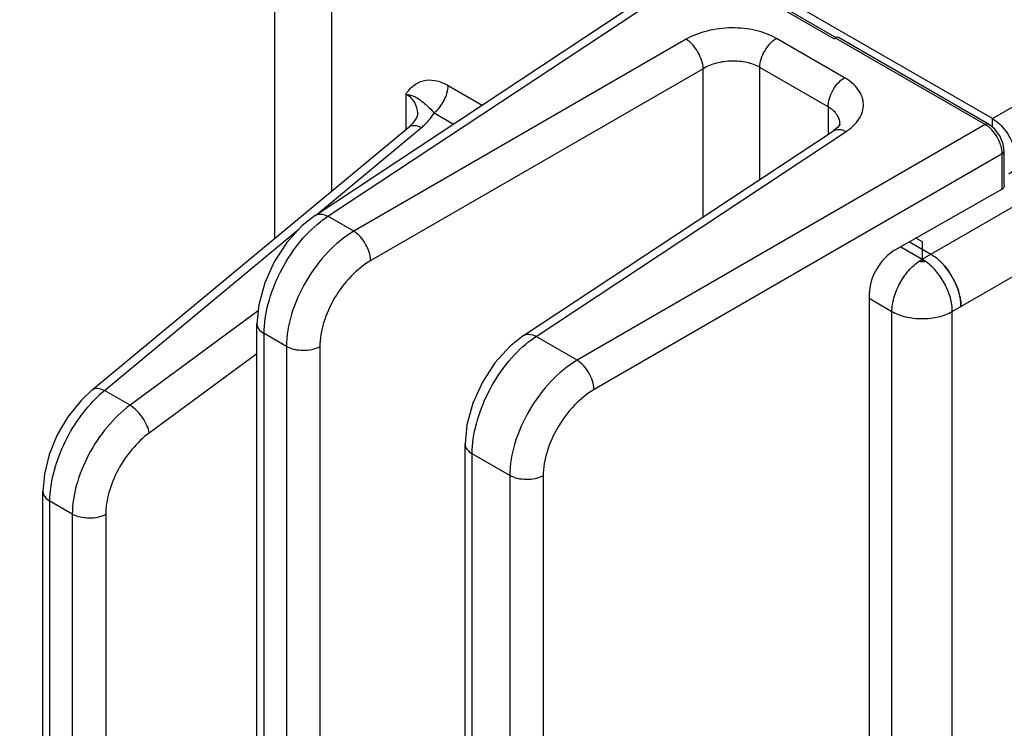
# Model space of a CAD drawing. Header units: inches. Extents: x 0 to 34, y 0 to 22.
# Tile 19 of 106: x 2.5 to 3.7, y 16.3 to 17.2. Entities that reach past the tile are written whole.
import ezdxf

# ---------------------------------------------------------------- set-up
doc = ezdxf.new("R2010")
doc.units = ezdxf.units.IN
doc.header["$LTSCALE"] = 1.87
doc.header["$MEASUREMENT"] = 0
doc.layers.get('0').update_dxf_attribs({"linetype": 'CONTINUOUS'})

msp = doc.modelspace()

# ---------------------------------------------------------------- linework, layer by layer
at = {"color": 7, "linetype": 'CONTINUOUS'}
for p, q in [((1.8344, 18.1226), (3.4708, 17.1777)), ((1.8384, 18.123), (3.4733, 17.179)), ((3.6651, 17.0795), (1.8625, 18.1203)), ((3.6651, 17.0795), (5.1659, 17.9461)), ((2.7835, 16.9328), (2.7835, 17.4447)), ((2.8533, 16.9907), (2.8533, 17.4462)), ((2.8331, 16.9605), (3.214, 17.2123)), ((2.8487, 16.9596), (3.2295, 17.2113)), ((3.4833, 17.1298), (3.3996, 17.1781)), ((3.4715, 17.1782), (3.4708, 17.1777)), ((3.4722, 17.1786), (3.4715, 17.1782)), ((3.4733, 17.1792), (3.4719, 17.1785)), ((3.6563, 17.0723), (3.4722, 17.1786)), ((3.4741, 17.1794), (3.4733, 17.1792)), ((3.6602, 17.0728), (3.476, 17.1792)), ((3.2888, 17.177), (2.8804, 16.9413)), ((3.3794, 17.005), (3.3794, 17.1424)), ((3.4631, 17.0941), (3.3794, 17.1424)), ((3.3097, 17.1409), (2.9013, 16.9051)), ((3.3097, 16.9589), (3.3097, 17.1409)), ((2.9963, 17.1203), (3.0382, 17.0961)), ((2.9443, 17.1098), (2.9443, 17.0663)), ((3.4631, 17.0941), (3.4631, 17.0603)), ((2.959, 17.086), (2.959, 17.086)), ((2.979, 17.0866), (3.0029, 17.0728)), ((2.5591, 16.7465), (2.9483, 17.0696)), ((3.6563, 17.0723), (3.1549, 16.7828)), ((3.4778, 17.0729), (3.4778, 17.0729)), ((3.6627, 17.0674), (3.6585, 17.0709)), ((3.6651, 17.0689), (3.6651, 17.0795)), ((2.8349, 16.9617), (2.9635, 17.0685)), ((3.0888, 16.8129), (3.4697, 17.0646)), ((3.1044, 16.812), (3.4852, 17.0637)), ((3.6772, 17.0362), (3.1757, 16.7467)), ((3.677, 17.0388), (3.6761, 17.0442)), ((3.6772, 16.9928), (3.6772, 17.0362)), ((3.6795, 16.9977), (3.6795, 17.0393)), ((3.6772, 16.9928), (3.5453, 16.9179)), ((2.8804, 16.9413), (2.8487, 16.9596)), ((2.5743, 16.7454), (2.8131, 16.9436)), ((3.5787, 16.907), (3.5787, 16.9039)), ((3.5952, 16.9092), (3.5951, 16.9087)), ((3.5137, 16.8648), (3.5137, 14.9559)), ((2.763, 16.8432), (2.6055, 16.7274)), ((2.7615, 14.9355), (2.7615, 16.8275)), ((2.7702, 14.9235), (2.7702, 16.8155)), ((2.7977, 16.7996), (2.7702, 16.8155)), ((3.1549, 16.7828), (3.1044, 16.812)), ((2.7977, 16.7996), (2.7977, 14.9076)), ((2.8387, 16.7991), (2.8387, 14.9072)), ((2.7615, 16.7906), (2.6292, 16.6933)), ((2.6055, 16.7274), (2.5743, 16.7454)), ((3.0172, 14.7879), (3.0172, 16.6799)), ((3.0722, 16.6411), (3.0259, 16.6678)), ((3.0259, 14.7758), (3.0259, 16.6678)), ((3.0722, 16.6411), (3.0722, 14.7491)), ((3.1132, 16.6407), (3.1132, 14.7487)), ((2.4985, 15.4452), (2.4985, 16.6216)), ((2.5071, 15.4332), (2.5071, 16.6095)), ((2.5346, 16.5936), (2.5071, 16.6095)), ((2.5346, 16.5936), (2.5346, 15.4173)), ((2.5757, 16.5932), (2.5757, 15.4169))]:
    msp.add_line(p, q, dxfattribs=at)
at = {"color": 3, "linetype": 'CONTINUOUS'}
for p, q in [((3.5787, 16.907), (5.1966, 17.8411)), ((3.6158, 16.8427), (5.2337, 17.7768)), ((3.5632, 16.9281), (3.5893, 16.9131)), ((3.5713, 16.9327), (3.5787, 16.9284)), ((3.5787, 16.9284), (3.5787, 16.907)), ((3.5525, 16.9221), (3.5787, 16.907)), ((3.5751, 16.9046), (3.5787, 16.907)), ((3.5824, 16.9046), (3.5787, 16.907)), ((3.5787, 16.9038), (3.5801, 16.9039)), ((3.5137, 16.8588), (3.5416, 16.8427)), ((3.5416, 14.975), (3.5416, 16.8427)), ((3.6158, 14.975), (3.6158, 16.8427))]:
    msp.add_line(p, q, dxfattribs=at)
at = {"color": 7, "linetype": 'CONTINUOUS'}
for points in [[(2.959, 17.086), (2.9578, 17.0812), (2.9528, 17.0739), (2.9483, 17.0696)], [(3.4778, 17.0729), (3.4776, 17.0724), (3.4746, 17.0686), (3.4697, 17.0646)], [(3.6795, 17.0393), (3.6782, 17.0485), (3.674, 17.0584), (3.6675, 17.067), (3.6602, 17.0728)], [(2.8331, 16.9606), (2.8168, 16.9477), (2.7982, 16.9273), (2.7827, 16.9035), (2.771, 16.8776), (2.7637, 16.8509), (2.7615, 16.8275)], [(3.0888, 16.8129), (3.0725, 16.8001), (3.0539, 16.7797), (3.0384, 16.7559), (3.0267, 16.73), (3.0194, 16.7033), (3.0172, 16.6799)], [(2.5591, 16.7465), (2.5453, 16.7333), (2.5293, 16.7133), (2.5162, 16.691), (2.5063, 16.6671), (2.5003, 16.6427), (2.4985, 16.6216)]]:
    msp.add_lwpolyline(points, dxfattribs=at)
for centre, radius, start, end in [((3.641, 17.0464), 0.0301, 54.445, 59.483), ((3.6471, 17.0359), 0.0301, 0.5126, 5.5616), ((2.669, 16.6297), 0.1495, 129.3114, 133.1338)]:
    msp.add_arc(centre, radius, start, end, dxfattribs=at)
at = {"color": 3, "linetype": 'CONTINUOUS'}
for centre, radius, start, end in [((3.556, 16.8578), 0.0646, 48.3308, 52.6877), ((3.5512, 16.8522), 0.072, 45.1852, 48.3895), ((3.5371, 16.8401), 0.0906, 25.8343, 35.1892), ((3.5388, 16.8409), 0.0887, 23.0225, 25.8269), ((3.5527, 16.8457), 0.074, 12.4311, 15.5877)]:
    msp.add_arc(centre, radius, start, end, dxfattribs=at)
at = {"color": 7, "linetype": 'CONTINUOUS'}
for centre, major_axis, ratio, start_param, end_param in [((3.6722, 16.9959), (0.00738, 0.00017), 0.592297, -0.8341, -0.773013), ((3.5461, 16.8822), (0.0233, 0.0377), 0.597115, 0.830342, 2.374958)]:
    msp.add_ellipse(centre, major_axis=major_axis, ratio=ratio, start_param=start_param, end_param=end_param, dxfattribs=at)
for points, knots in [([(3.3996, 17.1781), (3.3918, 17.1826), (3.3736, 17.1892), (3.3445, 17.1921), (3.3152, 17.1885), (3.2968, 17.1817), (3.2888, 17.177)], [0, 0, 0, 0, 0.235223, 0.495805, 0.758657, 1, 1, 1, 1]), ([(3.3794, 17.1424), (3.3794, 17.1494), (3.3841, 17.1633), (3.3936, 17.1744), (3.3996, 17.1781)], [0, 0, 0, 0, 0.497764, 1, 1, 1, 1]), ([(3.3097, 17.1409), (3.3094, 17.148), (3.3044, 17.1619), (3.2949, 17.1733), (3.2888, 17.177)], [0, 0, 0, 0, 0.499993, 1, 1, 1, 1]), ([(3.3794, 17.1424), (3.3745, 17.1452), (3.363, 17.1493), (3.3447, 17.1509), (3.3262, 17.1485), (3.3147, 17.1439), (3.3097, 17.1409)], [0, 0, 0, 0, 0.234663, 0.494648, 0.757521, 1, 1, 1, 1]), ([(3.4631, 17.0941), (3.4631, 17.101), (3.4678, 17.1149), (3.4773, 17.1261), (3.4833, 17.1298)], [0, 0, 0, 0, 0.497765, 1, 1, 1, 1]), ([(3.4852, 17.0637), (3.4915, 17.0678), (3.4998, 17.0753), (3.5058, 17.0879), (3.5071, 17.0974), (3.5053, 17.1068), (3.4985, 17.1191), (3.4898, 17.126), (3.4833, 17.1298)], [0, 0, 0, 0, 0.271477, 0.389246, 0.500189, 0.611092, 0.72876, 1, 1, 1, 1]), ([(2.9443, 17.1098), (2.9471, 17.1135), (2.953, 17.1206), (2.9657, 17.1273), (2.9813, 17.1273), (2.9913, 17.1232), (2.9963, 17.1203)], [0, 0, 0, 0, 0.234023, 0.460895, 0.706924, 1, 1, 1, 1]), ([(2.979, 17.0866), (2.9842, 17.0906), (2.9923, 17.1011), (2.9963, 17.1139), (2.9963, 17.1203)], [0, 0, 0, 0, 0.51014, 1, 1, 1, 1]), ([(2.959, 17.086), (2.959, 17.0906), (2.9563, 17.1005), (2.9487, 17.1073), (2.9443, 17.1098)], [0, 0, 0, 0, 0.482708, 1, 1, 1, 1]), ([(2.9443, 17.1098), (2.9483, 17.1091), (2.9553, 17.107), (2.9638, 17.1014), (2.9714, 17.0946), (2.9764, 17.0896), (2.979, 17.0866)], [0, 0, 0, 0, 0.282745, 0.503373, 0.71509, 1, 1, 1, 1]), ([(3.4778, 17.0729), (3.4778, 17.077), (3.4745, 17.0859), (3.4673, 17.0916), (3.4631, 17.0941)], [0, 0, 0, 0, 0.456859, 1, 1, 1, 1]), ([(2.9635, 17.0685), (2.9651, 17.0698), (2.9711, 17.0751), (2.9762, 17.0815), (2.979, 17.0866)], [0, 0, 0, 0, 0.263998, 1, 1, 1, 1]), ([(2.9483, 17.0696), (2.95, 17.071), (2.9558, 17.072), (2.9608, 17.0699), (2.9635, 17.0685)], [0, 0, 0, 0, 0.420363, 1, 1, 1, 1]), ([(3.6563, 17.0723), (3.6567, 17.0725), (3.6578, 17.0731), (3.6594, 17.0733), (3.6602, 17.0728)], [0, 0, 0, 0, 0.296169, 1, 1, 1, 1]), ([(3.6651, 17.0795), (3.6713, 17.0759), (3.6823, 17.0649), (3.691, 17.0481), (3.6939, 17.0337), (3.6937, 17.0242), (3.691, 17.0163), (3.6873, 17.0125), (3.6853, 17.0114)], [0, 0, 0, 0, 0.269917, 0.561332, 0.695473, 0.81314, 0.912851, 1, 1, 1, 1]), ([(3.4697, 17.0646), (3.4717, 17.0659), (3.4774, 17.067), (3.4826, 17.0651), (3.4852, 17.0637)], [0, 0, 0, 0, 0.446276, 1, 1, 1, 1]), ([(3.6761, 17.0442), (3.6756, 17.0463), (3.6727, 17.0549), (3.6676, 17.0627), (3.6627, 17.0674)], [0, 0, 0, 0, 0.246465, 1, 1, 1, 1]), ([(3.6772, 17.0362), (3.6775, 17.0364), (3.6786, 17.0371), (3.6795, 17.0383), (3.6795, 17.0393)], [0, 0, 0, 0, 0.296145, 1, 1, 1, 1]), ([(3.6795, 16.9977), (3.6795, 16.9972), (3.6794, 16.9955), (3.6786, 16.9937), (3.6775, 16.993)], [0, 0, 0, 0, 0.268597, 1, 1, 1, 1]), ([(2.8331, 16.9606), (2.8351, 16.9619), (2.8409, 16.963), (2.8461, 16.961), (2.8487, 16.9596)], [0, 0, 0, 0, 0.446235, 1, 1, 1, 1]), ([(2.7702, 16.8155), (2.7702, 16.8278), (2.7743, 16.8538), (2.7888, 16.8911), (2.8105, 16.9255), (2.8293, 16.945), (2.8394, 16.9529)], [0, 0, 0, 0, 0.233861, 0.492646, 0.755358, 1, 1, 1, 1]), ([(2.8394, 16.9529), (2.8402, 16.9535), (2.8432, 16.9559), (2.8463, 16.958), (2.8487, 16.9596)], [0, 0, 0, 0, 0.255274, 1, 1, 1, 1]), ([(2.8804, 16.9413), (2.8687, 16.9343), (2.8464, 16.9157), (2.8204, 16.8807), (2.8028, 16.8411), (2.7977, 16.8129), (2.7977, 16.7996)], [0, 0, 0, 0, 0.240848, 0.503701, 0.764549, 1, 1, 1, 1]), ([(2.9013, 16.9051), (2.9011, 16.9122), (2.896, 16.9261), (2.8865, 16.9375), (2.8804, 16.9413)], [0, 0, 0, 0, 0.499993, 1, 1, 1, 1]), ([(2.9013, 16.9051), (2.8924, 16.9), (2.8756, 16.8861), (2.8559, 16.8599), (2.8425, 16.8303), (2.8387, 16.8092), (2.8387, 16.7991)], [0, 0, 0, 0, 0.241335, 0.504201, 0.764795, 1, 1, 1, 1]), ([(2.7615, 16.8275), (2.7615, 16.8252), (2.7636, 16.8201), (2.7678, 16.8169), (2.7702, 16.8155)], [0, 0, 0, 0, 0.449251, 1, 1, 1, 1]), ([(3.0259, 16.6678), (3.0259, 16.6802), (3.03, 16.7062), (3.0445, 16.7435), (3.0662, 16.7779), (3.085, 16.7973), (3.0951, 16.8053)], [0, 0, 0, 0, 0.233861, 0.492646, 0.755358, 1, 1, 1, 1]), ([(3.0888, 16.8129), (3.0908, 16.8142), (3.0966, 16.8153), (3.1018, 16.8134), (3.1044, 16.812)], [0, 0, 0, 0, 0.446235, 1, 1, 1, 1]), ([(3.0951, 16.8053), (3.0959, 16.8059), (3.0989, 16.8082), (3.102, 16.8104), (3.1044, 16.812)], [0, 0, 0, 0, 0.255274, 1, 1, 1, 1]), ([(2.8387, 16.7991), (2.8325, 16.7958), (2.8181, 16.7932), (2.8038, 16.7961), (2.7977, 16.7996)], [0, 0, 0, 0, 0.502229, 1, 1, 1, 1]), ([(3.1549, 16.7828), (3.1431, 16.7759), (3.1209, 16.7573), (3.0949, 16.7222), (3.0772, 16.6826), (3.0722, 16.6544), (3.0722, 16.6411)], [0, 0, 0, 0, 0.240848, 0.503701, 0.764549, 1, 1, 1, 1]), ([(3.1757, 16.7467), (3.1755, 16.7538), (3.1704, 16.7677), (3.1609, 16.779), (3.1549, 16.7828)], [0, 0, 0, 0, 0.499993, 1, 1, 1, 1]), ([(2.5591, 16.7465), (2.5608, 16.7479), (2.5666, 16.749), (2.5716, 16.7468), (2.5743, 16.7454)], [0, 0, 0, 0, 0.42027, 1, 1, 1, 1]), ([(3.1757, 16.7467), (3.1669, 16.7415), (3.1501, 16.7277), (3.1304, 16.7014), (3.117, 16.6718), (3.1132, 16.6507), (3.1132, 16.6407)], [0, 0, 0, 0, 0.241335, 0.504201, 0.764795, 1, 1, 1, 1]), ([(2.5071, 16.6095), (2.5071, 16.6208), (2.5105, 16.6444), (2.5229, 16.6789), (2.5416, 16.7114), (2.5579, 16.7305), (2.5668, 16.7388)], [0, 0, 0, 0, 0.231272, 0.486683, 0.749126, 1, 1, 1, 1]), ([(2.6055, 16.7274), (2.5951, 16.7197), (2.5759, 16.7009), (2.5536, 16.6675), (2.5388, 16.6311), (2.5346, 16.6057), (2.5346, 16.5936)], [0, 0, 0, 0, 0.248373, 0.511059, 0.767832, 1, 1, 1, 1]), ([(2.6292, 16.6933), (2.6287, 16.6965), (2.6264, 16.7031), (2.6193, 16.7154), (2.6116, 16.7236), (2.6055, 16.7274)], [0, 0, 0, 0, 0.228433, 0.492286, 1, 1, 1, 1]), ([(2.6292, 16.6933), (2.6214, 16.6876), (2.6069, 16.6736), (2.59, 16.6486), (2.5788, 16.6213), (2.5757, 16.6023), (2.5757, 16.5932)], [0, 0, 0, 0, 0.248752, 0.511439, 0.768011, 1, 1, 1, 1]), ([(3.0172, 16.6799), (3.0172, 16.6776), (3.0193, 16.6724), (3.0234, 16.6692), (3.0259, 16.6678)], [0, 0, 0, 0, 0.449251, 1, 1, 1, 1]), ([(3.1132, 16.6407), (3.107, 16.6373), (3.0926, 16.6347), (3.0782, 16.6376), (3.0722, 16.6411)], [0, 0, 0, 0, 0.502229, 1, 1, 1, 1]), ([(2.4985, 16.6216), (2.4985, 16.6193), (2.5005, 16.6142), (2.5047, 16.611), (2.5071, 16.6095)], [0, 0, 0, 0, 0.449247, 1, 1, 1, 1]), ([(2.5757, 16.5932), (2.5695, 16.5899), (2.5551, 16.5873), (2.5407, 16.5901), (2.5346, 16.5936)], [0, 0, 0, 0, 0.502229, 1, 1, 1, 1])]:
    msp.add_open_spline(points, degree=3, knots=knots, dxfattribs=at)
msp.add_open_spline([(3.476, 17.1792), (3.4754, 17.1795), (3.4747, 17.1795), (3.4741, 17.1794)], degree=3, dxfattribs=at)
at = {"color": 3, "linetype": 'CONTINUOUS'}
for points, knots in [([(3.5893, 16.9131), (3.5898, 16.9128), (3.5918, 16.9116), (3.5938, 16.9102), (3.5952, 16.9092)], [0, 0, 0, 0, 0.243194, 1, 1, 1, 1]), ([(3.5416, 16.8427), (3.5416, 16.8454), (3.5421, 16.8511), (3.5439, 16.8597), (3.547, 16.8685), (3.5511, 16.8771), (3.5561, 16.8853), (3.5618, 16.8927), (3.5681, 16.8993), (3.5727, 16.903), (3.5751, 16.9046)], [0, 0, 0, 0, 0.112965, 0.234617, 0.362521, 0.494152, 0.626582, 0.756836, 0.882225, 1, 1, 1, 1]), ([(3.5751, 16.9046), (3.5756, 16.9043), (3.5768, 16.9039), (3.5781, 16.9038), (3.5787, 16.9038)], [0, 0, 0, 0, 0.474042, 1, 1, 1, 1]), ([(3.5801, 16.9039), (3.5805, 16.9039), (3.5813, 16.9041), (3.582, 16.9044), (3.5824, 16.9046)], [0, 0, 0, 0, 0.523949, 1, 1, 1, 1]), ([(3.6158, 16.8427), (3.6158, 16.8454), (3.6154, 16.8511), (3.6135, 16.8597), (3.6105, 16.8685), (3.6064, 16.8771), (3.6014, 16.8853), (3.5956, 16.8927), (3.5893, 16.8993), (3.5847, 16.903), (3.5824, 16.9046)], [0, 0, 0, 0, 0.112965, 0.234617, 0.362521, 0.494152, 0.626582, 0.756836, 0.882225, 1, 1, 1, 1]), ([(3.6008, 16.9044), (3.6003, 16.9048), (3.5985, 16.9065), (3.5965, 16.9082), (3.595, 16.9093)], [0, 0, 0, 0, 0.255432, 1, 1, 1, 1]), ([(3.6264, 16.8488), (3.6264, 16.8511), (3.6261, 16.8559), (3.6247, 16.8632), (3.6225, 16.8707), (3.6195, 16.8782), (3.6157, 16.8854), (3.6113, 16.8923), (3.6063, 16.8987), (3.6027, 16.9026), (3.6008, 16.9044)], [0, 0, 0, 0, 0.111258, 0.23021, 0.355052, 0.483989, 0.615102, 0.746216, 0.875155, 1, 1, 1, 1]), ([(3.6019, 16.9033), (3.6027, 16.9025), (3.6061, 16.899), (3.6091, 16.8952), (3.6112, 16.8923)], [0, 0, 0, 0, 0.244571, 1, 1, 1, 1]), ([(3.6205, 16.8756), (3.6208, 16.8748), (3.6221, 16.8715), (3.6233, 16.8681), (3.624, 16.8656)], [0, 0, 0, 0, 0.253996, 1, 1, 1, 1]), ([(3.625, 16.8616), (3.6254, 16.8594), (3.6262, 16.8552), (3.6264, 16.8509), (3.6264, 16.8488)], [0, 0, 0, 0, 0.515143, 1, 1, 1, 1]), ([(3.5416, 16.8427), (3.5441, 16.8412), (3.5497, 16.8386), (3.5587, 16.8358), (3.5685, 16.8342), (3.5787, 16.8336), (3.5889, 16.8342), (3.5987, 16.8358), (3.6077, 16.8386), (3.6133, 16.8412), (3.6158, 16.8427)], [0, 0, 0, 0, 0.114123, 0.237345, 0.366971, 0.5, 0.633029, 0.762655, 0.885877, 1, 1, 1, 1])]:
    msp.add_open_spline(points, degree=3, knots=knots, dxfattribs=at)

doc.saveas('drawing.dxf')
